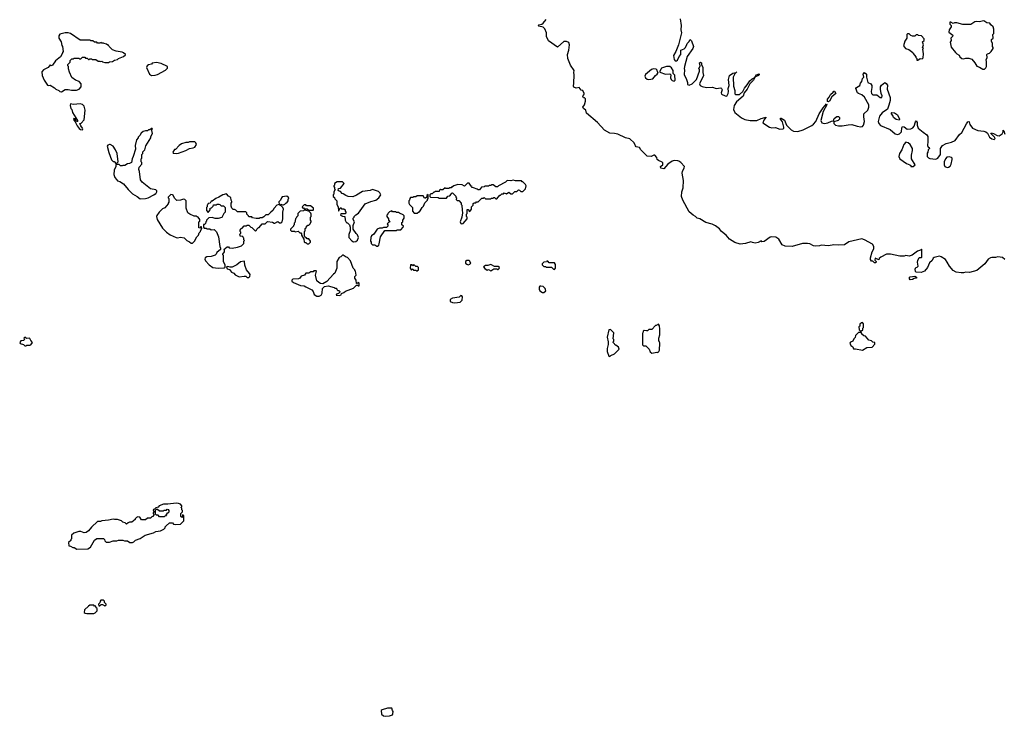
# Model space of a CAD drawing. Extents: x 2494159 to 2685562, y 773219 to 915170.
# Tile 75 of 201: x 2589188 to 2602330, y 797439 to 806731. Entities that reach past the tile are written whole.
import ezdxf

# ---------------------------------------------------------------- set-up
doc = ezdxf.new("R2010")
doc.units = 0

msp = doc.modelspace()

# ---------------------------------------------------------------- linework, layer by layer
at = {"layer": '0CON10XD'}
for points in [[(2601785, 803354), (2601753, 803353), (2601685, 803363), (2601646, 803385), (2601597, 803445), (2601569, 803499), (2601543, 803533), (2601489, 803569), (2601465, 803575), (2601395, 803558), (2601382, 803548), (2601365, 803518), (2601332, 803488), (2601305, 803427), (2601263, 803377), (2601222, 803358), (2601153, 803363), (2601143, 803373), (2601138, 803405), (2601150, 803425), (2601168, 803432), (2601180, 803445), (2601172, 803495), (2601175, 803520), (2601192, 803558), (2601225, 803560), (2601228, 803565), (2601230, 803665), (2601225, 803670), (2601212, 803658), (2601170, 803645), (2601101, 803589), (2601061, 803579), (2601015, 803587), (2600994, 803576), (2600935, 803576), (2600810, 803605), (2600757, 803603), (2600680, 803565), (2600660, 803545), (2600655, 803530), (2600605, 803550), (2600600, 803525), (2600620, 803505), (2600615, 803490), (2600595, 803490), (2600575, 803510), (2600555, 803510), (2600543, 803533), (2600543, 803555), (2600567, 803635), (2600589, 803675), (2600587, 803705), (2600571, 803735), (2600465, 803795), (2600427, 803807), (2600255, 803767), (2600195, 803728), (2600115, 803722), (2600055, 803728), (2599985, 803715), (2599887, 803723), (2599865, 803714), (2599805, 803709), (2599785, 803713), (2599735, 803740), (2599705, 803748), (2599635, 803747), (2599496, 803704), (2599405, 803710), (2599365, 803730), (2599320, 803805), (2599279, 803829), (2599225, 803834), (2599205, 803830), (2599125, 803772), (2599095, 803770), (2599085, 803780), (2599045, 803757), (2599005, 803749), (2598969, 803759), (2598945, 803768), (2598875, 803744), (2598805, 803739), (2598735, 803760), (2598660, 803805), (2598619, 803859), (2598557, 803905), (2598530, 803940), (2598473, 803983), (2598432, 804002), (2598347, 804025), (2598265, 804074), (2598230, 804085), (2598208, 804108), (2598175, 804124), (2598125, 804169), (2598037, 804325), (2598023, 804375), (2598027, 804435), (2598043, 804487), (2598049, 804585), (2598029, 804685), (2598033, 804707), (2598058, 804755), (2598059, 804775), (2598013, 804825), (2597986, 804846), (2597970, 804850), (2597925, 804851), (2597895, 804842), (2597837, 804803), (2597785, 804743), (2597745, 804750), (2597740, 804775), (2597770, 804795), (2597772, 804822), (2597762, 804832), (2597712, 804852), (2597698, 804868), (2597690, 804895), (2597665, 804922), (2597654, 804926), (2597615, 804908), (2597565, 804912), (2597477, 804997), (2597460, 805025), (2597417, 805037), (2597405, 805050), (2597389, 805089), (2597333, 805143), (2597275, 805154), (2597173, 805203), (2597125, 805215), (2597065, 805219), (2596995, 805256), (2596900, 805360), (2596752, 805485), (2596744, 805524), (2596712, 805545), (2596702, 805565), (2596726, 805595), (2596738, 805645), (2596738, 805675), (2596728, 805688), (2596715, 805690), (2596702, 805705), (2596712, 805728), (2596720, 805735), (2596720, 805745), (2596706, 805786), (2596682, 805792), (2596655, 805828), (2596615, 805820), (2596585, 805833), (2596580, 805845), (2596586, 805885), (2596590, 805995), (2596585, 806025), (2596589, 806055), (2596539, 806125), (2596502, 806215), (2596500, 806265), (2596516, 806325), (2596524, 806395), (2596519, 806425), (2596485, 806442), (2596450, 806440), (2596365, 806367), (2596245, 806450), (2596220, 806505), (2596219, 806555), (2596199, 806609), (2596175, 806632), (2596115, 806644), (2596108, 806655), (2596115, 806662), (2596155, 806670), (2596175, 806683), (2596214, 806735)], [(2598002, 806745), (2598016, 806655), (2598012, 806595), (2598019, 806555), (2597979, 806395), (2597944, 806306), (2597914, 806255), (2597921, 806201), (2597935, 806184), (2597955, 806183), (2597968, 806192), (2597988, 806242), (2598012, 806268), (2598010, 806325), (2598055, 806342), (2598072, 806358), (2598090, 806385), (2598098, 806415), (2598118, 806435), (2598135, 806468), (2598155, 806450), (2598180, 806375), (2598174, 806345), (2598098, 806242), (2598060, 806105), (2598057, 806075), (2598062, 806065), (2598058, 805995), (2598083, 805945), (2598100, 805895), (2598102, 805865), (2598125, 805858), (2598163, 805877), (2598220, 805935), (2598260, 806045), (2598260, 806065), (2598252, 806075), (2598270, 806115), (2598262, 806155), (2598275, 806167), (2598287, 806155), (2598288, 806128), (2598306, 806096), (2598306, 806025), (2598314, 805985), (2598262, 805875), (2598270, 805855), (2598295, 805841), (2598355, 805829), (2598435, 805830), (2598486, 805814), (2598545, 805822), (2598557, 805815), (2598563, 805795), (2598551, 805755), (2598555, 805738), (2598605, 805714), (2598625, 805712), (2598643, 805745), (2598650, 805775), (2598646, 805815), (2598656, 805855), (2598649, 805935), (2598663, 805985), (2598705, 806016), (2598751, 806029), (2598758, 806038), (2598751, 806029), (2598732, 806008), (2598711, 805965), (2598717, 805845), (2598734, 805786), (2598735, 805744), (2598745, 805734), (2598795, 805734), (2598838, 805772), (2598860, 805820), (2598898, 805862), (2598935, 805916), (2598965, 805941), (2599000, 805960), (2599022, 805995), (2599058, 806008), (2599058, 805995), (2599048, 805985), (2599010, 805970), (2599000, 805960), (2598982, 805925), (2598934, 805876), (2598896, 805805), (2598857, 805755), (2598845, 805712), (2598755, 805636), (2598724, 805586), (2598713, 805535), (2598734, 805494), (2598824, 805424), (2598865, 805401), (2598937, 805387), (2599025, 805387), (2599085, 805413), (2599135, 805428), (2599145, 805430), (2599148, 805425), (2599118, 805392), (2599107, 805355), (2599196, 805296), (2599225, 805290), (2599275, 805292), (2599335, 805272), (2599377, 805275), (2599386, 805285), (2599388, 805298), (2599367, 805367), (2599342, 805405), (2599343, 805417), (2599353, 805417), (2599395, 805390), (2599421, 805325), (2599485, 805262), (2599515, 805246), (2599575, 805241), (2599645, 805263), (2599759, 805321), (2599781, 805339), (2599812, 805375), (2599860, 805475), (2599911, 805555), (2599955, 805610), (2599960, 805595), (2599912, 805508), (2599883, 805385), (2599895, 805354), (2599930, 805345), (2599975, 805356), (2600025, 805379), (2600050, 805380), (2600058, 805415), (2600095, 805442), (2600115, 805440), (2600128, 805428), (2600130, 805405), (2600110, 805385), (2600055, 805370), (2600054, 805345), (2600075, 805326), (2600115, 805316), (2600164, 805314), (2600245, 805331), (2600295, 805332), (2600365, 805311), (2600415, 805303), (2600436, 805305), (2600452, 805325), (2600464, 805375), (2600455, 805435), (2600457, 805475), (2600508, 805525), (2600521, 805565), (2600520, 805595), (2600465, 805699), (2600428, 805728), (2600382, 805745), (2600372, 805755), (2600348, 805812), (2600358, 805825), (2600400, 805855), (2600410, 805885), (2600430, 805905), (2600438, 805945), (2600457, 805965), (2600444, 806005), (2600465, 806028), (2600489, 806005), (2600491, 805965), (2600508, 805895), (2600546, 805876), (2600562, 805855), (2600563, 805825), (2600552, 805775), (2600557, 805747), (2600575, 805730), (2600630, 805730), (2600675, 805693), (2600695, 805692), (2600700, 805715), (2600688, 805745), (2600677, 805803), (2600678, 805835), (2600691, 805859), (2600735, 805892), (2600755, 805882), (2600769, 805859), (2600766, 805805), (2600807, 805695), (2600806, 805654), (2600790, 805590), (2600771, 805539), (2600701, 805489), (2600665, 805445), (2600646, 805375), (2600656, 805345), (2600679, 805319), (2600807, 805267), (2600875, 805210), (2600905, 805200), (2600930, 805210), (2600956, 805235), (2600961, 805289), (2600970, 805305), (2600995, 805302), (2601035, 805269), (2601080, 805275), (2601109, 805291), (2601128, 805312), (2601145, 805368), (2601155, 805380), (2601165, 805360), (2601166, 805325), (2601178, 805285), (2601245, 805233), (2601296, 805196), (2601308, 805175), (2601311, 805105), (2601303, 805055), (2601315, 805030), (2601326, 805026), (2601330, 805015), (2601313, 804997), (2601310, 804965), (2601298, 804952), (2601302, 804905), (2601317, 804887), (2601335, 804878), (2601415, 804872), (2601442, 804885), (2601480, 804935), (2601478, 805015), (2601504, 805055), (2601555, 805079), (2601625, 805096), (2601675, 805122), (2601730, 805200), (2601765, 805225), (2601825, 805344), (2601845, 805370), (2601855, 805373), (2601859, 805369), (2601868, 805335), (2601905, 805284), (2601975, 805255), (2602055, 805245), (2602084, 805234), (2602107, 805217), (2602131, 805165), (2602162, 805142), (2602195, 805134), (2602206, 805145), (2602198, 805165), (2602152, 805215), (2602155, 805220), (2602185, 805213), (2602235, 805186), (2602263, 805183)], [(2602065, 806072), (2602085, 806090), (2602092, 806108), (2602092, 806175), (2602088, 806195), (2602102, 806225), (2602098, 806265), (2602105, 806278), (2602130, 806285), (2602153, 806307), (2602182, 806348), (2602182, 806362), (2602170, 806375), (2602170, 806415), (2602158, 806445), (2602160, 806465), (2602180, 806485), (2602178, 806532), (2602188, 806545), (2602192, 806585), (2602192, 806605), (2602182, 806635), (2602150, 806665), (2602137, 806687), (2602095, 806690), (2602055, 806716), (2601994, 806704), (2601956, 806706), (2601935, 806701), (2601885, 806667), (2601775, 806667), (2601695, 806688), (2601665, 806688), (2601645, 806680), (2601615, 806700), (2601602, 806698), (2601603, 806673), (2601620, 806655), (2601620, 806635), (2601593, 806597), (2601590, 806565), (2601642, 806525), (2601638, 806505), (2601618, 806485), (2601620, 806455), (2601608, 806432), (2601622, 806365), (2601678, 806295), (2601696, 806276), (2601729, 806259), (2601738, 806235), (2601765, 806212), (2601785, 806208), (2601815, 806217), (2601855, 806217), (2601895, 806203), (2601937, 806157), (2601965, 806111), (2602000, 806100), (2602045, 806072), (2602065, 806072)], [(2589745, 805770), (2589795, 805802), (2589835, 805802), (2589877, 805793), (2589945, 805792), (2589980, 805805), (2590010, 805835), (2590010, 805875), (2589980, 805905), (2589933, 805923), (2589885, 805960), (2589853, 806033), (2589840, 806075), (2589840, 806105), (2589830, 806115), (2589830, 806135), (2589860, 806165), (2589860, 806185), (2589882, 806208), (2589905, 806210), (2589915, 806220), (2589975, 806220), (2589985, 806210), (2590005, 806210), (2590025, 806230), (2590055, 806230), (2590065, 806220), (2590088, 806218), (2590105, 806200), (2590115, 806200), (2590125, 806210), (2590145, 806210), (2590155, 806200), (2590205, 806200), (2590235, 806180), (2590255, 806180), (2590265, 806172), (2590285, 806180), (2590295, 806170), (2590325, 806160), (2590375, 806160), (2590385, 806170), (2590427, 806173), (2590455, 806190), (2590495, 806200), (2590508, 806212), (2590575, 806240), (2590598, 806262), (2590598, 806268), (2590575, 806290), (2590557, 806297), (2590475, 806310), (2590425, 806330), (2590380, 806375), (2590375, 806390), (2590365, 806390), (2590347, 806407), (2590313, 806413), (2590305, 806420), (2590285, 806420), (2590275, 806428), (2590255, 806420), (2590225, 806420), (2590215, 806430), (2590185, 806430), (2590165, 806450), (2590135, 806450), (2590125, 806458), (2589995, 806460), (2589865, 806548), (2589835, 806558), (2589795, 806558), (2589723, 806537), (2589710, 806515), (2589712, 806485), (2589742, 806435), (2589752, 806385), (2589760, 806375), (2589770, 806305), (2589760, 806295), (2589760, 806285), (2589733, 806237), (2589665, 806182), (2589626, 806124), (2589608, 806118), (2589595, 806128), (2589566, 806094), (2589505, 806063), (2589484, 806035), (2589486, 805985), (2589514, 805925), (2589558, 805858), (2589575, 805852), (2589595, 805857), (2589653, 805823), (2589670, 805805), (2589708, 805788), (2589722, 805772), (2589745, 805770)], [(2601175, 806190), (2601205, 806212), (2601235, 806210), (2601247, 806223), (2601250, 806275), (2601242, 806338), (2601250, 806345), (2601240, 806355), (2601250, 806395), (2601240, 806435), (2601260, 806455), (2601260, 806475), (2601225, 806518), (2601185, 806520), (2601175, 806530), (2601155, 806530), (2601135, 806510), (2601105, 806512), (2601082, 806522), (2601062, 806542), (2601038, 806542), (2601028, 806532), (2601030, 806485), (2601000, 806445), (2600983, 806383), (2601010, 806345), (2601054, 806334), (2601110, 806295), (2601115, 806280), (2601150, 806235), (2601150, 806225), (2601160, 806215), (2601162, 806192), (2601175, 806190)], [(2590945, 805988), (2590995, 805993), (2591025, 806001), (2591135, 806058), (2591160, 806085), (2591160, 806105), (2591075, 806147), (2591015, 806160), (2590955, 806150), (2590945, 806140), (2590905, 806130), (2590890, 806115), (2590882, 806095), (2590918, 806005), (2590945, 805988)], [(2597585, 805934), (2597637, 805943), (2597672, 805985), (2597698, 806005), (2597710, 806025), (2597700, 806035), (2597697, 806057), (2597685, 806072), (2597646, 806076), (2597622, 806068), (2597540, 806000), (2597533, 805977), (2597542, 805955), (2597565, 805938), (2597585, 805934)], [(2597925, 805912), (2597937, 805925), (2597932, 805992), (2597910, 806015), (2597908, 806055), (2597889, 806089), (2597866, 806106), (2597822, 806108), (2597756, 806084), (2597748, 806075), (2597730, 806045), (2597732, 806032), (2597806, 806004), (2597865, 806010), (2597880, 805995), (2597876, 805955), (2597882, 805935), (2597895, 805919), (2597925, 805912)], [(2599985, 805636), (2599971, 805641), (2599970, 805670), (2599994, 805696), (2600009, 805735), (2600046, 805764), (2600055, 805778), (2600065, 805780), (2600080, 805745), (2600029, 805701), (2599995, 805644), (2599985, 805636)], [(2590025, 805264), (2590030, 805275), (2590026, 805286), (2590003, 805315), (2589990, 805345), (2590008, 805352), (2590048, 805395), (2590062, 805525), (2590047, 805577), (2590025, 805600), (2589995, 805608), (2589905, 805602), (2589865, 805610), (2589860, 805585), (2589872, 805545), (2589882, 805535), (2589892, 805495), (2589960, 805385), (2589958, 805372), (2589945, 805370), (2589928, 805408), (2589908, 805412), (2589905, 805400), (2589930, 805370), (2589954, 805314), (2589980, 805280), (2589998, 805268), (2590025, 805264)], [(2600925, 805393), (2600885, 805400), (2600852, 805425), (2600842, 805455), (2600823, 805475), (2600823, 805487), (2600830, 805495), (2600865, 805488), (2600903, 805463), (2600930, 805405), (2600925, 805393)], [(2590795, 804343), (2590865, 804344), (2590904, 804356), (2590980, 804395), (2590995, 804410), (2591005, 804410), (2591020, 804435), (2591018, 804448), (2591005, 804460), (2590933, 804473), (2590824, 804564), (2590802, 804595), (2590787, 804705), (2590777, 804735), (2590780, 804765), (2590820, 804805), (2590817, 804827), (2590810, 804835), (2590810, 804875), (2590820, 804885), (2590820, 804935), (2590830, 804945), (2590833, 804967), (2590858, 804995), (2590873, 805047), (2590940, 805155), (2590940, 805175), (2590958, 805215), (2590957, 805237), (2590950, 805245), (2590950, 805265), (2590960, 805275), (2590955, 805280), (2590945, 805280), (2590925, 805260), (2590905, 805260), (2590895, 805250), (2590865, 805250), (2590835, 805240), (2590811, 805219), (2590790, 805185), (2590770, 805165), (2590770, 805155), (2590745, 805130), (2590730, 805055), (2590732, 805005), (2590702, 804905), (2590688, 804875), (2590680, 804825), (2590655, 804812), (2590625, 804808), (2590592, 804788), (2590565, 804788), (2590555, 804780), (2590535, 804780), (2590515, 804800), (2590495, 804800), (2590480, 804810), (2590470, 804795), (2590470, 804775), (2590448, 804722), (2590443, 804665), (2590456, 804626), (2590478, 804598), (2590495, 804583), (2590524, 804574), (2590575, 804540), (2590635, 804468), (2590695, 804408), (2590754, 804374), (2590795, 804343)], [(2602263, 805183), (2602302, 805208), (2602314, 805235), (2602315, 805258), (2602325, 805250), (2602337, 805205)], [(2591285, 804948), (2591305, 804953), (2591405, 804987), (2591455, 805012), (2591505, 805022), (2591525, 805032), (2591548, 805065), (2591538, 805088), (2591525, 805100), (2591455, 805100), (2591435, 805092), (2591405, 805092), (2591346, 805074), (2591315, 805052), (2591265, 805000), (2591255, 805000), (2591230, 804965), (2591235, 804950), (2591285, 804948)], [(2601082, 804772), (2601115, 804773), (2601139, 804795), (2601091, 804875), (2601090, 804925), (2601106, 804985), (2601106, 805015), (2601075, 805068), (2601047, 805087), (2601015, 805098), (2600988, 805065), (2600962, 804995), (2600933, 804945), (2600920, 804905), (2600936, 804876), (2601025, 804812), (2601070, 804795), (2601080, 804785), (2601082, 804772)], [(2590475, 804810), (2590500, 804835), (2590490, 804945), (2590467, 804995), (2590434, 805044), (2590395, 805068), (2590385, 805068), (2590365, 805058), (2590357, 805043), (2590378, 804958), (2590415, 804860), (2590435, 804840), (2590448, 804838), (2590475, 804810)], [(2601565, 804761), (2601585, 804764), (2601605, 804779), (2601621, 804805), (2601636, 804866), (2601634, 804884), (2601625, 804894), (2601595, 804904), (2601564, 804896), (2601544, 804876), (2601529, 804835), (2601529, 804795), (2601537, 804775), (2601565, 804761)], [(2595085, 804008), (2595105, 804012), (2595160, 804075), (2595160, 804095), (2595150, 804105), (2595150, 804135), (2595160, 804145), (2595162, 804198), (2595178, 804198), (2595182, 804182), (2595198, 804172), (2595220, 804205), (2595220, 804235), (2595240, 804255), (2595242, 804278), (2595255, 804290), (2595275, 804290), (2595285, 804300), (2595308, 804302), (2595355, 804350), (2595375, 804350), (2595385, 804360), (2595405, 804340), (2595475, 804340), (2595485, 804350), (2595505, 804350), (2595515, 804360), (2595525, 804360), (2595542, 804342), (2595555, 804340), (2595595, 804390), (2595605, 804390), (2595622, 804408), (2595645, 804410), (2595655, 804420), (2595685, 804410), (2595715, 804430), (2595745, 804410), (2595765, 804410), (2595795, 804440), (2595825, 804440), (2595845, 804460), (2595858, 804458), (2595875, 804440), (2595905, 804440), (2595940, 804475), (2595948, 804515), (2595940, 804535), (2595905, 804570), (2595895, 804570), (2595885, 804580), (2595805, 804582), (2595775, 804590), (2595745, 804582), (2595695, 804588), (2595670, 804565), (2595580, 804515), (2595565, 804500), (2595545, 804500), (2595507, 804527), (2595485, 804528), (2595475, 804520), (2595455, 804520), (2595445, 804510), (2595395, 804510), (2595385, 804500), (2595353, 804497), (2595325, 804460), (2595305, 804460), (2595295, 804470), (2595245, 804490), (2595222, 804492), (2595228, 804508), (2595215, 804510), (2595185, 804550), (2595165, 804550), (2595125, 804510), (2595095, 804530), (2595035, 804532), (2594983, 804517), (2594965, 804500), (2594955, 804500), (2594945, 804490), (2594925, 804490), (2594915, 804480), (2594875, 804480), (2594865, 804490), (2594835, 804460), (2594815, 804460), (2594805, 804470), (2594792, 804458), (2594785, 804440), (2594735, 804440), (2594725, 804430), (2594715, 804430), (2594695, 804410), (2594675, 804410), (2594660, 804395), (2594660, 804375), (2594672, 804362), (2594775, 804360), (2594785, 804350), (2594885, 804350), (2594902, 804378), (2594928, 804382), (2594948, 804402), (2594952, 804418), (2594965, 804420), (2595008, 804378), (2595010, 804365), (2595020, 804355), (2595012, 804332), (2595025, 804320), (2595048, 804318), (2595080, 804285), (2595080, 804265), (2595090, 804255), (2595092, 804192), (2595098, 804155), (2595090, 804095), (2595068, 804035), (2595075, 804012), (2595085, 804008)], [(2593645, 803768), (2593675, 803772), (2593695, 803790), (2593708, 803825), (2593695, 803860), (2593677, 803877), (2593640, 803935), (2593640, 803985), (2593657, 804035), (2593640, 804065), (2593640, 804085), (2593650, 804095), (2593650, 804105), (2593675, 804130), (2593709, 804151), (2593800, 804275), (2593873, 804307), (2593940, 804325), (2593980, 804355), (2594007, 804397), (2593995, 804420), (2593975, 804438), (2593895, 804468), (2593865, 804452), (2593765, 804438), (2593685, 804390), (2593632, 804368), (2593573, 804373), (2593540, 804385), (2593505, 804410), (2593492, 804412), (2593468, 804438), (2593452, 804442), (2593440, 804455), (2593442, 804478), (2593468, 804482), (2593518, 804548), (2593495, 804570), (2593425, 804570), (2593390, 804545), (2593390, 804525), (2593380, 804515), (2593380, 804505), (2593390, 804495), (2593390, 804475), (2593400, 804465), (2593380, 804435), (2593380, 804405), (2593370, 804395), (2593370, 804375), (2593388, 804358), (2593392, 804342), (2593420, 804315), (2593420, 804265), (2593440, 804235), (2593442, 804182), (2593448, 804182), (2593465, 804220), (2593475, 804220), (2593485, 804210), (2593515, 804210), (2593530, 804195), (2593530, 804175), (2593540, 804165), (2593538, 804142), (2593475, 804140), (2593470, 804125), (2593495, 804110), (2593528, 804108), (2593530, 804055), (2593545, 804030), (2593555, 804020), (2593565, 804020), (2593588, 803995), (2593600, 803965), (2593600, 803915), (2593580, 803865), (2593580, 803825), (2593620, 803780), (2593645, 803768)], [(2591495, 803750), (2591520, 803775), (2591554, 803836), (2591572, 803855), (2591583, 803887), (2591600, 803905), (2591600, 803915), (2591620, 803945), (2591615, 803970), (2591602, 803968), (2591595, 803950), (2591580, 803955), (2591580, 804035), (2591590, 804045), (2591590, 804065), (2591568, 804098), (2591555, 804100), (2591545, 804110), (2591515, 804110), (2591460, 804135), (2591432, 804155), (2591408, 804215), (2591410, 804315), (2591390, 804335), (2591375, 804338), (2591335, 804322), (2591285, 804320), (2591252, 804352), (2591235, 804390), (2591227, 804397), (2591205, 804400), (2591170, 804365), (2591170, 804355), (2591180, 804345), (2591180, 804295), (2591170, 804285), (2591170, 804275), (2591125, 804222), (2591095, 804208), (2591048, 804165), (2591019, 804121), (2591013, 804105), (2591023, 804065), (2591092, 803952), (2591148, 803895), (2591195, 803863), (2591275, 803827), (2591295, 803823), (2591335, 803832), (2591382, 803822), (2591420, 803785), (2591455, 803770), (2591475, 803750), (2591495, 803750)], [(2591835, 803418), (2591915, 803422), (2591928, 803432), (2591932, 803455), (2591910, 803505), (2591910, 803585), (2591900, 803595), (2591900, 803605), (2591920, 803635), (2591920, 803655), (2591912, 803668), (2591955, 803700), (2591975, 803700), (2591985, 803690), (2592025, 803682), (2592095, 803698), (2592150, 803715), (2592180, 803745), (2592180, 803775), (2592190, 803785), (2592180, 803795), (2592180, 803815), (2592170, 803825), (2592168, 803838), (2592132, 803842), (2592130, 803855), (2592120, 803865), (2592140, 803885), (2592140, 803895), (2592130, 803905), (2592130, 803925), (2592140, 803935), (2592142, 803948), (2592158, 803952), (2592185, 803980), (2592215, 803980), (2592225, 803990), (2592245, 803990), (2592272, 803962), (2592288, 803958), (2592335, 803910), (2592350, 803925), (2592352, 803938), (2592375, 803960), (2592385, 803960), (2592425, 804010), (2592465, 804010), (2592495, 804040), (2592562, 804032), (2592585, 804018), (2592595, 804018), (2592635, 804040), (2592655, 804020), (2592678, 804022), (2592690, 804035), (2592698, 804075), (2592698, 804165), (2592708, 804205), (2592700, 804225), (2592678, 804248), (2592660, 804255), (2592660, 804265), (2592675, 804270), (2592695, 804260), (2592707, 804263), (2592725, 804270), (2592745, 804290), (2592755, 804290), (2592770, 804315), (2592770, 804335), (2592780, 804355), (2592755, 804378), (2592692, 804368), (2592680, 804355), (2592670, 804325), (2592648, 804302), (2592650, 804265), (2592620, 804255), (2592582, 804215), (2592566, 804184), (2592540, 804165), (2592519, 804141), (2592505, 804130), (2592475, 804130), (2592445, 804100), (2592425, 804090), (2592395, 804090), (2592385, 804080), (2592345, 804080), (2592295, 804090), (2592285, 804100), (2592245, 804100), (2592240, 804115), (2592220, 804135), (2592220, 804155), (2592205, 804170), (2592095, 804170), (2592072, 804192), (2592055, 804200), (2592035, 804200), (2592020, 804215), (2592010, 804245), (2592010, 804285), (2592020, 804295), (2592020, 804305), (2592010, 804325), (2592005, 804360), (2591975, 804378), (2591947, 804407), (2591900, 804395), (2591847, 804363), (2591805, 804348), (2591758, 804312), (2591745, 804310), (2591728, 804282), (2591702, 804278), (2591700, 804265), (2591690, 804255), (2591690, 804235), (2591680, 804225), (2591680, 804185), (2591705, 804160), (2591730, 804195), (2591732, 804218), (2591748, 804222), (2591770, 804245), (2591775, 804260), (2591815, 804260), (2591825, 804270), (2591845, 804270), (2591857, 804267), (2591875, 804250), (2591907, 804247), (2591930, 804225), (2591930, 804165), (2591913, 804147), (2591887, 804093), (2591835, 804078), (2591795, 804080), (2591755, 804092), (2591712, 804088), (2591682, 804058), (2591680, 804045), (2591670, 804035), (2591668, 804012), (2591655, 804000), (2591642, 803998), (2591640, 803965), (2591652, 803952), (2591675, 803950), (2591685, 803940), (2591725, 803940), (2591745, 803930), (2591782, 803932), (2591815, 803900), (2591840, 803835), (2591860, 803705), (2591870, 803685), (2591870, 803665), (2591820, 803625), (2591812, 803605), (2591795, 803588), (2591745, 803573), (2591684, 803566), (2591664, 803556), (2591660, 803535), (2591667, 803515), (2591715, 803460), (2591765, 803427), (2591835, 803418)], [(2594495, 804150), (2594515, 804170), (2594525, 804170), (2594535, 804180), (2594560, 804225), (2594577, 804243), (2594593, 804287), (2594630, 804325), (2594630, 804335), (2594640, 804345), (2594638, 804398), (2594622, 804388), (2594620, 804365), (2594605, 804350), (2594592, 804352), (2594575, 804380), (2594495, 804380), (2594475, 804370), (2594445, 804370), (2594435, 804360), (2594405, 804360), (2594393, 804347), (2594390, 804325), (2594382, 804315), (2594382, 804285), (2594390, 804265), (2594430, 804225), (2594430, 804175), (2594455, 804150), (2594495, 804150)], [(2593045, 803740), (2593068, 803762), (2593070, 803775), (2593045, 803810), (2593025, 803810), (2593015, 803820), (2593002, 803822), (2593000, 803835), (2592990, 803845), (2592990, 803905), (2592997, 803913), (2593000, 803945), (2593010, 803955), (2593010, 803965), (2593035, 803990), (2593045, 803990), (2593058, 804002), (2593080, 804035), (2593080, 804045), (2593070, 804055), (2593070, 804095), (2593080, 804105), (2593080, 804135), (2593075, 804150), (2593048, 804178), (2592985, 804190), (2592975, 804182), (2592933, 804177), (2592902, 804148), (2592900, 804115), (2592882, 804098), (2592880, 804085), (2592870, 804075), (2592860, 804025), (2592850, 804015), (2592850, 803995), (2592840, 803985), (2592840, 803975), (2592802, 803938), (2592800, 803925), (2592815, 803910), (2592855, 803910), (2592865, 803902), (2592905, 803910), (2592925, 803890), (2592938, 803888), (2592950, 803875), (2592950, 803855), (2592980, 803805), (2592985, 803770), (2592995, 803760), (2593008, 803758), (2593025, 803740), (2593045, 803740)], [(2593105, 804190), (2593110, 804195), (2593107, 804217), (2593067, 804247), (2593015, 804250), (2593005, 804260), (2592985, 804260), (2592960, 804235), (2592962, 804222), (2592975, 804220), (2592985, 804210), (2593025, 804210), (2593045, 804190), (2593105, 804190)], [(2593955, 803710), (2593965, 803712), (2593980, 803725), (2593987, 803743), (2594002, 803835), (2594062, 803918), (2594215, 803920), (2594225, 803930), (2594275, 803930), (2594308, 803962), (2594310, 803975), (2594290, 803995), (2594290, 804025), (2594300, 804035), (2594300, 804055), (2594320, 804085), (2594320, 804115), (2594308, 804128), (2594255, 804150), (2594245, 804160), (2594215, 804160), (2594205, 804170), (2594165, 804170), (2594155, 804180), (2594122, 804168), (2594100, 804145), (2594100, 804135), (2594090, 804125), (2594090, 804105), (2594110, 804075), (2594110, 804055), (2594130, 804035), (2594112, 804028), (2594093, 804007), (2594100, 803995), (2594100, 803975), (2594085, 803960), (2594045, 803960), (2594025, 803950), (2593988, 803952), (2593960, 803935), (2593915, 803870), (2593885, 803850), (2593873, 803827), (2593870, 803775), (2593880, 803765), (2593880, 803745), (2593895, 803730), (2593927, 803727), (2593955, 803710)], [(2593185, 803043), (2593212, 803055), (2593226, 803084), (2593230, 803145), (2593258, 803172), (2593305, 803180), (2593387, 803157), (2593395, 803150), (2593418, 803148), (2593422, 803132), (2593435, 803120), (2593448, 803118), (2593460, 803105), (2593460, 803095), (2593445, 803080), (2593415, 803070), (2593410, 803055), (2593455, 803050), (2593478, 803062), (2593482, 803078), (2593515, 803090), (2593535, 803110), (2593645, 803150), (2593685, 803190), (2593695, 803190), (2593705, 803180), (2593718, 803182), (2593718, 803218), (2593705, 803230), (2593698, 803212), (2593682, 803212), (2593680, 803255), (2593660, 803285), (2593660, 803305), (2593680, 803325), (2593670, 803375), (2593660, 803385), (2593660, 803395), (2593640, 803415), (2593602, 803515), (2593565, 803560), (2593543, 803563), (2593505, 803590), (2593495, 803590), (2593475, 803570), (2593451, 803559), (2593420, 803505), (2593420, 803415), (2593395, 803350), (2593374, 803336), (2593285, 803240), (2593235, 803210), (2593203, 803213), (2593180, 803225), (2593155, 803250), (2593138, 803325), (2593150, 803375), (2593145, 803380), (2593115, 803380), (2593105, 803370), (2593075, 803370), (2593045, 803350), (2593005, 803350), (2592990, 803325), (2592945, 803308), (2592926, 803284), (2592907, 803273), (2592835, 803270), (2592820, 803255), (2592822, 803245), (2592843, 803225), (2592935, 803184), (2592985, 803179), (2593005, 803167), (2593085, 803128), (2593104, 803104), (2593118, 803065), (2593155, 803044), (2593185, 803043)], [(2595175, 803462), (2595195, 803470), (2595210, 803485), (2595200, 803495), (2595198, 803508), (2595185, 803520), (2595155, 803520), (2595140, 803505), (2595140, 803485), (2595155, 803470), (2595175, 803462)], [(2602335, 803534), (2602305, 803558), (2602245, 803570), (2602213, 803557), (2602165, 803560), (2602145, 803554), (2602113, 803535), (2602070, 803475), (2601965, 803387), (2601865, 803360), (2601815, 803363), (2601785, 803354)], [(2592245, 803292), (2592260, 803305), (2592262, 803332), (2592256, 803346), (2592213, 803393), (2592192, 803455), (2592190, 803505), (2592185, 803510), (2592135, 803500), (2592085, 803462), (2592025, 803432), (2591995, 803428), (2591965, 803440), (2591950, 803435), (2591955, 803410), (2591988, 803398), (2592015, 803362), (2592045, 803348), (2592065, 803328), (2592115, 803302), (2592185, 803312), (2592205, 803308), (2592223, 803293), (2592245, 803292)], [(2594495, 803380), (2594510, 803395), (2594510, 803425), (2594498, 803438), (2594475, 803440), (2594457, 803457), (2594445, 803460), (2594435, 803450), (2594425, 803460), (2594405, 803460), (2594400, 803415), (2594415, 803390), (2594435, 803410), (2594445, 803390), (2594475, 803390), (2594485, 803380), (2594495, 803380)], [(2595475, 803382), (2595515, 803410), (2595555, 803410), (2595565, 803400), (2595575, 803400), (2595588, 803412), (2595590, 803425), (2595575, 803440), (2595525, 803440), (2595475, 803467), (2595435, 803452), (2595405, 803452), (2595380, 803435), (2595394, 803414), (2595425, 803392), (2595445, 803398), (2595475, 803382)], [(2596325, 803400), (2596340, 803415), (2596340, 803465), (2596325, 803490), (2596255, 803490), (2596235, 803510), (2596225, 803510), (2596217, 803503), (2596182, 803498), (2596160, 803475), (2596162, 803462), (2596185, 803440), (2596205, 803440), (2596215, 803430), (2596285, 803430), (2596312, 803402), (2596325, 803400)], [(2601073, 803263), (2601062, 803285), (2601075, 803300), (2601135, 803312), (2601158, 803295), (2601157, 803285), (2601125, 803278), (2601105, 803264), (2601073, 803263)], [(2596185, 803092), (2596210, 803115), (2596200, 803145), (2596175, 803170), (2596145, 803178), (2596130, 803175), (2596120, 803165), (2596120, 803135), (2596132, 803115), (2596165, 803092), (2596185, 803092)], [(2594995, 802953), (2595065, 802962), (2595095, 802990), (2595100, 803035), (2595088, 803048), (2595075, 803050), (2595055, 803030), (2594963, 803017), (2594932, 802998), (2594935, 802970), (2594965, 802958), (2594995, 802953)], [(2597065, 802240), (2597078, 802252), (2597128, 802272), (2597190, 802335), (2597180, 802365), (2597145, 802390), (2597135, 802390), (2597128, 802408), (2597110, 802425), (2597110, 802435), (2597120, 802445), (2597120, 802465), (2597110, 802475), (2597118, 802555), (2597075, 802600), (2597050, 802595), (2597028, 802495), (2597042, 802435), (2597042, 802398), (2597028, 802345), (2597028, 802305), (2597050, 802245), (2597065, 802240)], [(2597625, 802282), (2597692, 802298), (2597705, 802292), (2597720, 802305), (2597728, 802325), (2597730, 802415), (2597727, 802437), (2597720, 802445), (2597718, 802485), (2597732, 802528), (2597732, 802605), (2597727, 802647), (2597715, 802668), (2597685, 802650), (2597675, 802650), (2597625, 802600), (2597585, 802600), (2597567, 802583), (2597555, 802580), (2597523, 802587), (2597510, 802575), (2597507, 802553), (2597500, 802545), (2597500, 802395), (2597515, 802380), (2597545, 802380), (2597588, 802338), (2597605, 802300), (2597625, 802282)], [(2600425, 802580), (2600440, 802595), (2600440, 802615), (2600450, 802625), (2600450, 802675), (2600435, 802690), (2600422, 802688), (2600402, 802668), (2600400, 802645), (2600390, 802635), (2600392, 802592), (2600405, 802580), (2600425, 802580)], [(2589275, 802380), (2589285, 802390), (2589325, 802388), (2589335, 802392), (2589360, 802425), (2589335, 802450), (2589325, 802478), (2589315, 802482), (2589278, 802478), (2589254, 802496), (2589243, 802485), (2589250, 802465), (2589237, 802453), (2589202, 802448), (2589188, 802425), (2589195, 802412), (2589237, 802397), (2589255, 802380), (2589275, 802380)], [(2600435, 802323), (2600495, 802358), (2600565, 802362), (2600600, 802405), (2600600, 802425), (2600575, 802430), (2600557, 802447), (2600520, 802455), (2600475, 802510), (2600453, 802513), (2600430, 802535), (2600430, 802545), (2600418, 802558), (2600385, 802560), (2600342, 802518), (2600337, 802493), (2600320, 802475), (2600310, 802445), (2600275, 802430), (2600270, 802415), (2600280, 802385), (2600306, 802366), (2600315, 802340), (2600345, 802340), (2600435, 802323)], [(2589948, 799668), (2590095, 799672), (2590133, 799697), (2590185, 799790), (2590215, 799810), (2590305, 799810), (2590320, 799795), (2590325, 799780), (2590343, 799763), (2590355, 799760), (2590387, 799763), (2590435, 799780), (2590485, 799780), (2590505, 799790), (2590565, 799790), (2590585, 799780), (2590625, 799780), (2590658, 799758), (2590692, 799758), (2590710, 799765), (2590733, 799787), (2590795, 799812), (2590863, 799857), (2590975, 799888), (2591005, 799902), (2591065, 799912), (2591110, 799935), (2591130, 799955), (2591130, 799965), (2591142, 799978), (2591185, 800020), (2591225, 800020), (2591242, 800002), (2591265, 799998), (2591333, 800003), (2591380, 800045), (2591378, 800118), (2591362, 800128), (2591360, 800095), (2591355, 800090), (2591340, 800105), (2591340, 800145), (2591360, 800165), (2591360, 800185), (2591350, 800195), (2591350, 800215), (2591340, 800225), (2591350, 800235), (2591350, 800245), (2591335, 800268), (2591309, 800279), (2591275, 800283), (2591165, 800268), (2591105, 800267), (2591050, 800245), (2591035, 800230), (2591005, 800220), (2590988, 800202), (2590972, 800198), (2590970, 800185), (2590980, 800175), (2590980, 800165), (2590970, 800155), (2590970, 800145), (2590980, 800135), (2590980, 800125), (2590970, 800115), (2590968, 800102), (2590952, 800098), (2590935, 800080), (2590895, 800080), (2590865, 800060), (2590815, 800060), (2590790, 800095), (2590765, 800098), (2590745, 800090), (2590730, 800075), (2590730, 800065), (2590685, 800030), (2590655, 800030), (2590635, 800020), (2590615, 800000), (2590595, 800020), (2590565, 800030), (2590547, 800047), (2590495, 800062), (2590455, 800063), (2590435, 800067), (2590373, 800053), (2590285, 800048), (2590265, 800038), (2590225, 800038), (2590145, 799960), (2590107, 799913), (2590075, 799890), (2590048, 799888), (2590005, 799902), (2589975, 799902), (2589908, 799882), (2589880, 799855), (2589880, 799805), (2589870, 799795), (2589868, 799782), (2589840, 799755), (2589842, 799712), (2589865, 799710), (2589895, 799690), (2589915, 799690), (2589948, 799668)], [(2591115, 800100), (2591055, 800100), (2591035, 800120), (2591012, 800122), (2591000, 800135), (2591002, 800188), (2591015, 800200), (2591025, 800200), (2591055, 800180), (2591105, 800180), (2591115, 800190), (2591145, 800190), (2591155, 800200), (2591168, 800198), (2591180, 800185), (2591178, 800162), (2591165, 800150), (2591152, 800148), (2591150, 800135), (2591140, 800125), (2591148, 800112), (2591125, 800110), (2591115, 800100)], [(2590085, 798808), (2590175, 798812), (2590195, 798820), (2590220, 798845), (2590220, 798875), (2590210, 798885), (2590205, 798910), (2590185, 798910), (2590175, 798920), (2590125, 798920), (2590105, 798910), (2590053, 798857), (2590050, 798825), (2590063, 798813), (2590085, 798808)], [(2590258, 798912), (2590275, 798930), (2590295, 798930), (2590325, 798912), (2590340, 798925), (2590340, 798935), (2590320, 798955), (2590320, 798975), (2590305, 798990), (2590272, 798988), (2590260, 798975), (2590258, 798952), (2590240, 798935), (2590242, 798912), (2590258, 798912)], [(2594075, 797439), (2594125, 797444), (2594165, 797460), (2594169, 797471), (2594172, 797502), (2594162, 797515), (2594155, 797548), (2594095, 797546), (2594024, 797526), (2594012, 797515), (2594016, 797466), (2594042, 797445), (2594075, 797439)]]:
    msp.add_lwpolyline(points, dxfattribs=at)

doc.saveas('drawing.dxf')
